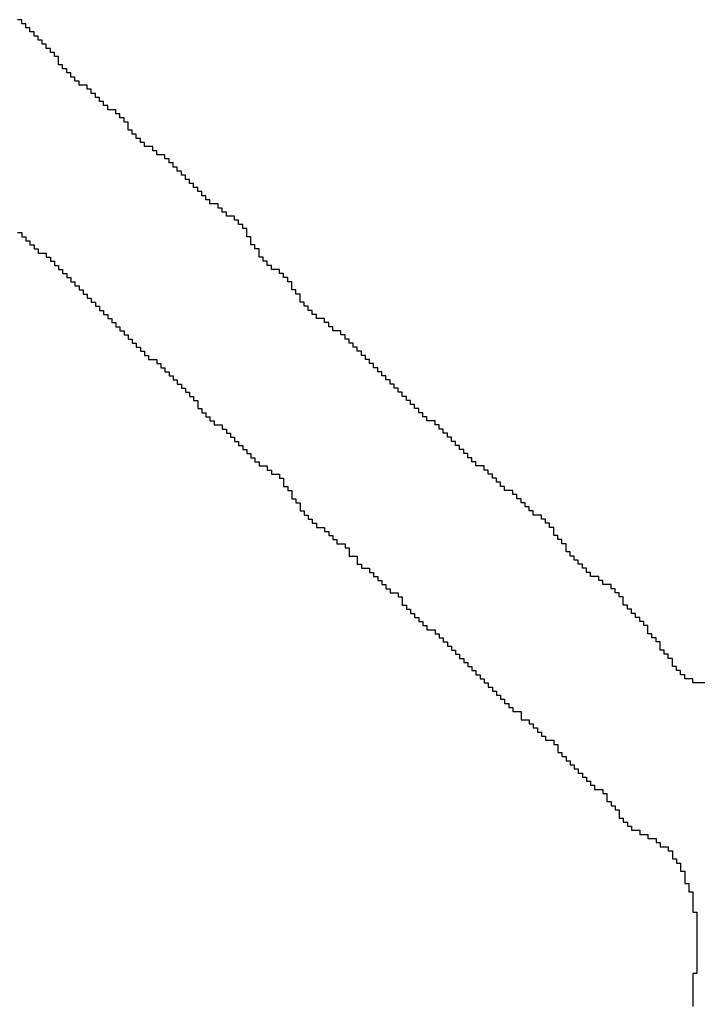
# Model space of a CAD drawing. Header units: millimetres. Extents: x 9.4 to 105.2, y 7.6 to 67.1.
# Tile 127 of 152: x 88.834 to 89.06, y 22.308 to 22.636. Entities that reach past the tile are written whole.
import ezdxf

# ---------------------------------------------------------------- set-up
doc = ezdxf.new("R2010")
doc.units = ezdxf.units.MM
doc.layers.add('BottomOverlay', color=54, linetype='Continuous')

msp = doc.modelspace()

# ---------------------------------------------------------------- linework, layer by layer
at = {"layer": 'BottomOverlay'}
for p, q in [((88.83447, 22.63638), (88.8331, 22.63638)), ((88.83447, 22.63501), (88.83447, 22.63638)), ((88.83584, 22.63501), (88.83447, 22.63501)), ((88.83584, 22.63365), (88.83584, 22.63501)), ((88.8372, 22.63365), (88.83584, 22.63365)), ((88.8372, 22.63228), (88.8372, 22.63365)), ((88.83857, 22.63228), (88.8372, 22.63228)), ((88.83857, 22.63091), (88.83857, 22.63228)), ((88.83994, 22.63091), (88.83857, 22.63091)), ((88.83994, 22.62955), (88.83994, 22.63091)), ((88.84131, 22.62955), (88.83994, 22.62955)), ((88.84131, 22.62818), (88.84131, 22.62955)), ((88.84267, 22.62818), (88.84131, 22.62818)), ((88.84267, 22.62681), (88.84267, 22.62818)), ((88.84404, 22.62681), (88.84267, 22.62681)), ((88.84404, 22.62545), (88.84404, 22.62681)), ((88.84541, 22.62545), (88.84404, 22.62545)), ((88.84541, 22.62408), (88.84541, 22.62545)), ((88.84677, 22.62408), (88.84541, 22.62408)), ((88.84677, 22.62271), (88.84677, 22.62408)), ((88.84677, 22.62135), (88.84677, 22.62271)), ((88.84814, 22.62135), (88.84677, 22.62135)), ((88.84814, 22.61998), (88.84814, 22.62135)), ((88.84951, 22.61998), (88.84814, 22.61998)), ((88.84951, 22.61861), (88.84951, 22.61998)), ((88.85087, 22.61861), (88.84951, 22.61861)), ((88.85087, 22.61724), (88.85087, 22.61861)), ((88.85224, 22.61724), (88.85087, 22.61724)), ((88.85224, 22.61588), (88.85224, 22.61724)), ((88.85361, 22.61588), (88.85224, 22.61588)), ((88.85361, 22.61451), (88.85361, 22.61588)), ((88.85634, 22.61451), (88.85361, 22.61451)), ((88.85634, 22.61314), (88.85634, 22.61451)), ((88.85771, 22.61314), (88.85634, 22.61314)), ((88.85771, 22.61178), (88.85771, 22.61314)), ((88.85908, 22.61178), (88.85771, 22.61178)), ((88.85908, 22.61041), (88.85908, 22.61178)), ((88.86044, 22.61041), (88.85908, 22.61041)), ((88.86044, 22.60904), (88.86044, 22.61041)), ((88.86181, 22.60904), (88.86044, 22.60904)), ((88.86181, 22.60768), (88.86181, 22.60904)), ((88.86318, 22.60768), (88.86181, 22.60768)), ((88.86318, 22.60631), (88.86318, 22.60768)), ((88.86591, 22.60631), (88.86318, 22.60631)), ((88.86591, 22.60494), (88.86591, 22.60631)), ((88.86728, 22.60494), (88.86591, 22.60494)), ((88.86728, 22.60357), (88.86728, 22.60494)), ((88.86865, 22.60357), (88.86728, 22.60357)), ((88.86865, 22.60221), (88.86865, 22.60357)), ((88.87001, 22.60221), (88.86865, 22.60221)), ((88.87001, 22.60084), (88.87001, 22.60221)), ((88.87001, 22.59947), (88.87001, 22.60084)), ((88.87138, 22.59947), (88.87001, 22.59947)), ((88.87138, 22.59811), (88.87138, 22.59947)), ((88.87275, 22.59811), (88.87138, 22.59811)), ((88.87275, 22.59674), (88.87275, 22.59811)), ((88.87411, 22.59674), (88.87275, 22.59674)), ((88.87411, 22.59537), (88.87411, 22.59674)), ((88.87548, 22.59537), (88.87411, 22.59537)), ((88.87548, 22.59401), (88.87548, 22.59537)), ((88.87821, 22.59401), (88.87548, 22.59401)), ((88.87821, 22.59264), (88.87821, 22.59401)), ((88.87958, 22.59264), (88.87821, 22.59264)), ((88.87958, 22.59127), (88.87958, 22.59264)), ((88.88232, 22.59127), (88.87958, 22.59127)), ((88.88232, 22.5899), (88.88232, 22.59127)), ((88.88368, 22.5899), (88.88232, 22.5899)), ((88.88368, 22.58854), (88.88368, 22.5899)), ((88.88505, 22.58854), (88.88368, 22.58854)), ((88.88505, 22.58717), (88.88505, 22.58854)), ((88.88642, 22.58717), (88.88505, 22.58717)), ((88.88642, 22.5858), (88.88642, 22.58717)), ((88.88779, 22.5858), (88.88642, 22.5858)), ((88.88779, 22.58444), (88.88779, 22.5858)), ((88.88915, 22.58444), (88.88779, 22.58444)), ((88.88915, 22.58307), (88.88915, 22.58444)), ((88.89052, 22.58307), (88.88915, 22.58307)), ((88.89052, 22.5817), (88.89052, 22.58307)), ((88.89188, 22.5817), (88.89052, 22.5817)), ((88.89188, 22.58034), (88.89188, 22.5817)), ((88.89325, 22.58034), (88.89188, 22.58034)), ((88.89325, 22.57897), (88.89325, 22.58034)), ((88.89462, 22.57897), (88.89325, 22.57897)), ((88.89462, 22.5776), (88.89462, 22.57897)), ((88.89599, 22.5776), (88.89462, 22.5776)), ((88.89599, 22.57623), (88.89599, 22.5776)), ((88.89735, 22.57623), (88.89599, 22.57623)), ((88.89735, 22.57487), (88.89735, 22.57623)), ((88.90009, 22.57487), (88.89735, 22.57487)), ((88.90009, 22.5735), (88.90009, 22.57487)), ((88.90145, 22.5735), (88.90009, 22.5735)), ((88.90145, 22.57213), (88.90145, 22.5735)), ((88.90282, 22.57213), (88.90145, 22.57213)), ((88.90282, 22.57077), (88.90282, 22.57213)), ((88.90555, 22.57077), (88.90282, 22.57077)), ((88.90555, 22.5694), (88.90555, 22.57077)), ((88.90692, 22.5694), (88.90555, 22.5694)), ((88.90692, 22.56803), (88.90692, 22.5694)), ((88.90829, 22.56803), (88.90692, 22.56803)), ((88.90829, 22.56667), (88.90829, 22.56803)), ((88.90966, 22.56667), (88.90829, 22.56667)), ((88.90966, 22.5653), (88.90966, 22.56667)), ((88.8331, 22.5653), (88.83447, 22.5653)), ((88.83447, 22.5653), (88.83447, 22.56393)), ((88.83447, 22.56393), (88.83584, 22.56393)), ((88.83584, 22.56393), (88.83584, 22.56256)), ((88.90966, 22.56393), (88.90966, 22.5653)), ((88.91102, 22.56393), (88.90966, 22.56393)), ((88.91102, 22.56256), (88.91102, 22.56393)), ((88.83584, 22.56256), (88.8372, 22.56256)), ((88.8372, 22.56256), (88.8372, 22.5612)), ((88.8372, 22.5612), (88.83857, 22.5612)), ((88.83857, 22.5612), (88.83857, 22.55983)), ((88.91102, 22.5612), (88.91102, 22.56256)), ((88.91239, 22.5612), (88.91102, 22.5612)), ((88.91239, 22.55983), (88.91239, 22.5612)), ((88.83857, 22.55983), (88.83994, 22.55983)), ((88.83994, 22.55983), (88.83994, 22.55846)), ((88.83994, 22.55846), (88.84267, 22.55846)), ((88.84267, 22.55846), (88.84267, 22.55709)), ((88.84267, 22.55709), (88.84404, 22.55709)), ((88.84404, 22.55709), (88.84404, 22.55573)), ((88.91376, 22.55983), (88.91239, 22.55983)), ((88.91376, 22.55846), (88.91376, 22.55983)), ((88.91376, 22.55709), (88.91376, 22.55846)), ((88.91512, 22.55709), (88.91376, 22.55709)), ((88.91512, 22.55573), (88.91512, 22.55709)), ((88.84404, 22.55573), (88.84541, 22.55573)), ((88.84541, 22.55573), (88.84541, 22.55436)), ((88.84541, 22.55436), (88.84677, 22.55436)), ((88.84677, 22.55436), (88.84677, 22.553)), ((88.91649, 22.55573), (88.91512, 22.55573)), ((88.91649, 22.55436), (88.91649, 22.55573)), ((88.91786, 22.55436), (88.91649, 22.55436)), ((88.91786, 22.553), (88.91786, 22.55436)), ((88.84677, 22.553), (88.84814, 22.553)), ((88.84814, 22.553), (88.84814, 22.55163)), ((88.84814, 22.55163), (88.84951, 22.55163)), ((88.84951, 22.55163), (88.84951, 22.55026)), ((88.84951, 22.55026), (88.85087, 22.55026)), ((88.85087, 22.55026), (88.85087, 22.54889)), ((88.92059, 22.553), (88.91786, 22.553)), ((88.92059, 22.55163), (88.92059, 22.553)), ((88.92196, 22.55163), (88.92059, 22.55163)), ((88.92196, 22.55026), (88.92196, 22.55163)), ((88.92333, 22.55026), (88.92196, 22.55026)), ((88.92333, 22.54889), (88.92333, 22.55026)), ((88.85087, 22.54889), (88.85224, 22.54889)), ((88.85224, 22.54889), (88.85224, 22.54753)), ((88.85224, 22.54753), (88.85361, 22.54753)), ((88.85361, 22.54753), (88.85361, 22.54616)), ((88.92469, 22.54889), (88.92333, 22.54889)), ((88.92469, 22.54753), (88.92469, 22.54889)), ((88.92469, 22.54616), (88.92469, 22.54753)), ((88.85361, 22.54616), (88.85498, 22.54616)), ((88.85498, 22.54616), (88.85498, 22.54479)), ((88.85498, 22.54479), (88.85634, 22.54479)), ((88.85634, 22.54479), (88.85634, 22.54342)), ((88.92606, 22.54616), (88.92469, 22.54616)), ((88.92606, 22.54479), (88.92606, 22.54616)), ((88.92743, 22.54479), (88.92606, 22.54479)), ((88.92743, 22.54342), (88.92743, 22.54479)), ((88.85634, 22.54342), (88.85771, 22.54342)), ((88.85771, 22.54342), (88.85771, 22.54206)), ((88.85771, 22.54206), (88.85908, 22.54206)), ((88.85908, 22.54206), (88.85908, 22.54069)), ((88.85908, 22.54069), (88.86044, 22.54069)), ((88.86044, 22.54069), (88.86044, 22.53933)), ((88.92743, 22.54206), (88.92743, 22.54342)), ((88.92879, 22.54206), (88.92743, 22.54206)), ((88.92879, 22.54069), (88.92879, 22.54206)), ((88.93016, 22.54069), (88.92879, 22.54069)), ((88.93016, 22.53933), (88.93016, 22.54069)), ((88.86044, 22.53933), (88.86181, 22.53933)), ((88.86181, 22.53933), (88.86181, 22.53796)), ((88.86181, 22.53796), (88.86318, 22.53796)), ((88.86318, 22.53796), (88.86318, 22.53659)), ((88.93153, 22.53933), (88.93016, 22.53933)), ((88.93153, 22.53796), (88.93153, 22.53933)), ((88.9329, 22.53796), (88.93153, 22.53796)), ((88.9329, 22.53659), (88.9329, 22.53796)), ((88.86318, 22.53659), (88.86454, 22.53659)), ((88.86454, 22.53659), (88.86454, 22.53522)), ((88.86454, 22.53522), (88.86591, 22.53522)), ((88.86591, 22.53522), (88.86591, 22.53386)), ((88.86591, 22.53386), (88.86728, 22.53386)), ((88.86728, 22.53386), (88.86728, 22.53249)), ((88.93563, 22.53659), (88.9329, 22.53659)), ((88.93563, 22.53522), (88.93563, 22.53659)), ((88.937, 22.53522), (88.93563, 22.53522)), ((88.937, 22.53386), (88.937, 22.53522)), ((88.93836, 22.53386), (88.937, 22.53386)), ((88.93836, 22.53249), (88.93836, 22.53386)), ((88.86728, 22.53249), (88.86865, 22.53249)), ((88.86865, 22.53249), (88.86865, 22.53112)), ((88.86865, 22.53112), (88.87001, 22.53112)), ((88.87001, 22.53112), (88.87001, 22.52975)), ((88.9411, 22.53249), (88.93836, 22.53249)), ((88.9411, 22.53112), (88.9411, 22.53249)), ((88.94246, 22.53112), (88.9411, 22.53112)), ((88.94246, 22.52975), (88.94246, 22.53112)), ((88.87001, 22.52975), (88.87138, 22.52975)), ((88.87138, 22.52975), (88.87138, 22.52839)), ((88.87138, 22.52839), (88.87275, 22.52839)), ((88.87275, 22.52839), (88.87275, 22.52702)), ((88.94383, 22.52975), (88.94246, 22.52975)), ((88.94383, 22.52839), (88.94383, 22.52975)), ((88.9452, 22.52839), (88.94383, 22.52839)), ((88.9452, 22.52702), (88.9452, 22.52839)), ((88.87275, 22.52702), (88.87411, 22.52702)), ((88.87411, 22.52702), (88.87411, 22.52565)), ((88.87411, 22.52565), (88.87548, 22.52565)), ((88.87548, 22.52565), (88.87548, 22.52429)), ((88.87548, 22.52429), (88.87685, 22.52429)), ((88.87685, 22.52429), (88.87685, 22.52292)), ((88.94657, 22.52702), (88.9452, 22.52702)), ((88.94657, 22.52565), (88.94657, 22.52702)), ((88.94793, 22.52565), (88.94657, 22.52565)), ((88.94793, 22.52429), (88.94793, 22.52565)), ((88.9493, 22.52429), (88.94793, 22.52429)), ((88.9493, 22.52292), (88.9493, 22.52429)), ((88.87685, 22.52292), (88.87958, 22.52292)), ((88.87958, 22.52292), (88.87958, 22.52155)), ((88.87958, 22.52155), (88.88095, 22.52155)), ((88.88095, 22.52155), (88.88095, 22.52019)), ((88.95067, 22.52292), (88.9493, 22.52292)), ((88.95067, 22.52155), (88.95067, 22.52292)), ((88.95203, 22.52155), (88.95067, 22.52155)), ((88.95203, 22.52019), (88.95203, 22.52155)), ((88.88095, 22.52019), (88.88232, 22.52019)), ((88.88232, 22.52019), (88.88232, 22.51882)), ((88.88232, 22.51882), (88.88368, 22.51882)), ((88.88368, 22.51882), (88.88368, 22.51745)), ((88.88368, 22.51745), (88.88505, 22.51745)), ((88.88505, 22.51745), (88.88505, 22.51609)), ((88.9534, 22.52019), (88.95203, 22.52019)), ((88.9534, 22.51882), (88.9534, 22.52019)), ((88.95477, 22.51882), (88.9534, 22.51882)), ((88.95477, 22.51745), (88.95477, 22.51882)), ((88.95613, 22.51745), (88.95477, 22.51745)), ((88.95613, 22.51609), (88.95613, 22.51745)), ((88.88505, 22.51609), (88.88642, 22.51609)), ((88.88642, 22.51609), (88.88642, 22.51472)), ((88.88642, 22.51472), (88.88779, 22.51472)), ((88.88779, 22.51472), (88.88779, 22.51335)), ((88.9575, 22.51609), (88.95613, 22.51609)), ((88.9575, 22.51472), (88.9575, 22.51609)), ((88.95887, 22.51472), (88.9575, 22.51472)), ((88.95887, 22.51335), (88.95887, 22.51472)), ((88.88779, 22.51335), (88.88915, 22.51335)), ((88.88915, 22.51335), (88.88915, 22.51198)), ((88.88915, 22.51198), (88.89052, 22.51198)), ((88.89052, 22.51198), (88.89052, 22.51062)), ((88.96024, 22.51335), (88.95887, 22.51335)), ((88.96024, 22.51198), (88.96024, 22.51335)), ((88.9616, 22.51198), (88.96024, 22.51198)), ((88.9616, 22.51062), (88.9616, 22.51198)), ((88.89052, 22.51062), (88.89188, 22.51062)), ((88.89188, 22.51062), (88.89188, 22.50925)), ((88.89188, 22.50925), (88.89325, 22.50925)), ((88.89325, 22.50925), (88.89325, 22.50788)), ((88.89325, 22.50788), (88.89325, 22.50652)), ((88.96297, 22.51062), (88.9616, 22.51062)), ((88.96297, 22.50925), (88.96297, 22.51062)), ((88.96434, 22.50925), (88.96297, 22.50925)), ((88.96434, 22.50788), (88.96434, 22.50925)), ((88.9657, 22.50788), (88.96434, 22.50788)), ((88.9657, 22.50652), (88.9657, 22.50788)), ((88.89325, 22.50652), (88.89462, 22.50652)), ((88.89462, 22.50652), (88.89462, 22.50515)), ((88.89462, 22.50515), (88.89599, 22.50515)), ((88.89599, 22.50515), (88.89599, 22.50378)), ((88.96707, 22.50652), (88.9657, 22.50652)), ((88.96707, 22.50515), (88.96707, 22.50652)), ((88.96844, 22.50515), (88.96707, 22.50515)), ((88.96844, 22.50378), (88.96844, 22.50515)), ((88.89599, 22.50378), (88.89735, 22.50378)), ((88.89735, 22.50378), (88.89735, 22.50242)), ((88.89735, 22.50242), (88.89872, 22.50242)), ((88.89872, 22.50242), (88.89872, 22.50105)), ((88.89872, 22.50105), (88.90145, 22.50105)), ((88.90145, 22.50105), (88.90145, 22.49968)), ((88.9698, 22.50378), (88.96844, 22.50378)), ((88.9698, 22.50242), (88.9698, 22.50378)), ((88.97254, 22.50242), (88.9698, 22.50242)), ((88.97254, 22.50105), (88.97254, 22.50242)), ((88.97391, 22.50105), (88.97254, 22.50105)), ((88.97391, 22.49968), (88.97391, 22.50105)), ((88.90145, 22.49968), (88.90282, 22.49968)), ((88.90282, 22.49968), (88.90282, 22.49831)), ((88.90282, 22.49831), (88.90419, 22.49831)), ((88.90419, 22.49831), (88.90419, 22.49695)), ((88.97527, 22.49968), (88.97391, 22.49968)), ((88.97527, 22.49831), (88.97527, 22.49968)), ((88.97664, 22.49831), (88.97527, 22.49831)), ((88.97664, 22.49695), (88.97664, 22.49831)), ((88.90419, 22.49695), (88.90555, 22.49695)), ((88.90555, 22.49695), (88.90555, 22.49558)), ((88.90555, 22.49558), (88.90692, 22.49558)), ((88.90692, 22.49558), (88.90692, 22.49421)), ((88.97801, 22.49695), (88.97664, 22.49695)), ((88.97801, 22.49558), (88.97801, 22.49695)), ((88.97937, 22.49558), (88.97801, 22.49558)), ((88.97937, 22.49421), (88.97937, 22.49558)), ((88.90692, 22.49421), (88.90829, 22.49421)), ((88.90829, 22.49421), (88.90829, 22.49285)), ((88.90829, 22.49285), (88.90966, 22.49285)), ((88.90966, 22.49285), (88.90966, 22.49148)), ((88.90966, 22.49148), (88.91102, 22.49148)), ((88.91102, 22.49148), (88.91102, 22.49011)), ((88.98074, 22.49421), (88.97937, 22.49421)), ((88.98074, 22.49285), (88.98074, 22.49421)), ((88.98211, 22.49285), (88.98074, 22.49285)), ((88.98211, 22.49148), (88.98211, 22.49285)), ((88.98347, 22.49148), (88.98211, 22.49148)), ((88.98347, 22.49011), (88.98347, 22.49148)), ((88.91102, 22.49011), (88.91239, 22.49011)), ((88.91239, 22.49011), (88.91239, 22.48875)), ((88.91239, 22.48875), (88.91376, 22.48875)), ((88.91376, 22.48875), (88.91376, 22.48738)), ((88.98484, 22.49011), (88.98347, 22.49011)), ((88.98484, 22.48875), (88.98484, 22.49011)), ((88.98621, 22.48875), (88.98484, 22.48875)), ((88.98621, 22.48738), (88.98621, 22.48875)), ((88.91376, 22.48738), (88.91649, 22.48738)), ((88.91649, 22.48738), (88.91649, 22.48601)), ((88.91649, 22.48601), (88.91786, 22.48601)), ((88.91786, 22.48601), (88.91786, 22.48464)), ((88.91786, 22.48464), (88.92059, 22.48464)), ((88.92059, 22.48464), (88.92059, 22.48328)), ((88.98894, 22.48738), (88.98621, 22.48738)), ((88.98894, 22.48601), (88.98894, 22.48738)), ((88.99031, 22.48601), (88.98894, 22.48601)), ((88.99031, 22.48464), (88.99031, 22.48601)), ((88.99168, 22.48464), (88.99031, 22.48464)), ((88.99168, 22.48328), (88.99168, 22.48464)), ((88.92059, 22.48328), (88.92196, 22.48328)), ((88.92196, 22.48328), (88.92196, 22.48191)), ((88.92196, 22.48191), (88.92196, 22.48054)), ((88.99305, 22.48328), (88.99168, 22.48328)), ((88.99305, 22.48191), (88.99305, 22.48328)), ((88.99441, 22.48191), (88.99305, 22.48191)), ((88.99441, 22.48054), (88.99441, 22.48191)), ((88.92196, 22.48054), (88.92333, 22.48054)), ((88.92333, 22.48054), (88.92333, 22.47918)), ((88.92333, 22.47918), (88.92469, 22.47918)), ((88.92469, 22.47918), (88.92469, 22.47781)), ((88.99578, 22.48054), (88.99441, 22.48054)), ((88.99578, 22.47918), (88.99578, 22.48054)), ((88.99851, 22.47918), (88.99578, 22.47918)), ((88.99851, 22.47781), (88.99851, 22.47918)), ((88.92469, 22.47781), (88.92469, 22.47644)), ((88.92469, 22.47644), (88.92606, 22.47644)), ((88.92606, 22.47644), (88.92606, 22.47508)), ((88.92606, 22.47508), (88.92743, 22.47508)), ((88.92743, 22.47508), (88.92743, 22.47371)), ((88.99988, 22.47781), (88.99851, 22.47781)), ((88.99988, 22.47644), (88.99988, 22.47781)), ((89.00125, 22.47644), (88.99988, 22.47644)), ((89.00125, 22.47508), (89.00125, 22.47644)), ((89.00261, 22.47508), (89.00125, 22.47508)), ((89.00261, 22.47371), (89.00261, 22.47508)), ((88.92743, 22.47371), (88.92743, 22.47234)), ((88.92743, 22.47234), (88.92879, 22.47234)), ((88.92879, 22.47234), (88.92879, 22.47097)), ((89.00398, 22.47371), (89.00261, 22.47371)), ((89.00398, 22.47234), (89.00398, 22.47371)), ((89.00535, 22.47234), (89.00398, 22.47234)), ((89.00535, 22.47097), (89.00535, 22.47234)), ((88.92879, 22.47097), (88.93016, 22.47097)), ((88.93016, 22.47097), (88.93016, 22.46961)), ((88.93016, 22.46961), (88.93153, 22.46961)), ((88.93153, 22.46961), (88.93153, 22.46824)), ((88.93153, 22.46824), (88.9329, 22.46824)), ((88.9329, 22.46824), (88.9329, 22.46687)), ((89.00808, 22.47097), (89.00535, 22.47097)), ((89.00808, 22.46961), (89.00808, 22.47097)), ((89.00945, 22.46961), (89.00808, 22.46961)), ((89.00945, 22.46824), (89.00945, 22.46961)), ((89.01082, 22.46824), (89.00945, 22.46824)), ((89.01082, 22.46687), (89.01082, 22.46824)), ((88.9329, 22.46687), (88.93563, 22.46687)), ((88.93563, 22.46687), (88.93563, 22.4655)), ((88.93563, 22.4655), (88.937, 22.4655)), ((88.937, 22.4655), (88.937, 22.46414)), ((89.01218, 22.46687), (89.01082, 22.46687)), ((89.01218, 22.4655), (89.01218, 22.46687)), ((89.01218, 22.46414), (89.01218, 22.4655)), ((88.937, 22.46414), (88.93836, 22.46414)), ((88.93836, 22.46414), (88.93836, 22.46277)), ((88.93836, 22.46277), (88.93973, 22.46277)), ((88.93973, 22.46277), (88.93973, 22.46141)), ((88.93973, 22.46141), (88.94246, 22.46141)), ((88.94246, 22.46141), (88.94246, 22.46004)), ((89.01355, 22.46414), (89.01218, 22.46414)), ((89.01355, 22.46277), (89.01355, 22.46414)), ((89.01492, 22.46277), (89.01355, 22.46277)), ((89.01492, 22.46141), (89.01492, 22.46277)), ((89.01628, 22.46141), (89.01492, 22.46141)), ((89.01628, 22.46004), (89.01628, 22.46141)), ((88.94246, 22.46004), (88.94383, 22.46004)), ((88.94383, 22.46004), (88.94383, 22.45867)), ((88.94383, 22.45867), (88.94383, 22.4573)), ((89.01628, 22.45867), (89.01628, 22.46004)), ((89.01765, 22.45867), (89.01628, 22.45867)), ((89.01765, 22.4573), (89.01765, 22.45867)), ((88.94383, 22.4573), (88.94657, 22.4573)), ((88.94657, 22.4573), (88.94657, 22.45594)), ((88.94657, 22.45594), (88.94657, 22.45457)), ((89.01902, 22.4573), (89.01765, 22.4573)), ((89.01902, 22.45594), (89.01902, 22.4573)), ((89.02038, 22.45594), (89.01902, 22.45594)), ((89.02038, 22.45457), (89.02038, 22.45594)), ((88.94657, 22.45457), (88.94793, 22.45457)), ((88.94793, 22.45457), (88.94793, 22.4532)), ((88.94793, 22.4532), (88.95067, 22.4532)), ((88.95067, 22.4532), (88.95067, 22.45183)), ((88.95067, 22.45183), (88.95203, 22.45183)), ((88.95203, 22.45183), (88.95203, 22.45047)), ((89.02175, 22.45457), (89.02038, 22.45457)), ((89.02175, 22.4532), (89.02175, 22.45457)), ((89.02312, 22.4532), (89.02175, 22.4532)), ((89.02312, 22.45183), (89.02312, 22.4532)), ((89.02449, 22.45183), (89.02312, 22.45183)), ((89.02449, 22.45047), (89.02449, 22.45183)), ((88.95203, 22.45047), (88.9534, 22.45047)), ((88.9534, 22.45047), (88.9534, 22.4491)), ((88.9534, 22.4491), (88.95477, 22.4491)), ((88.95477, 22.4491), (88.95477, 22.44774)), ((89.02722, 22.45047), (89.02449, 22.45047)), ((89.02722, 22.4491), (89.02722, 22.45047)), ((89.02859, 22.4491), (89.02722, 22.4491)), ((89.02859, 22.44774), (89.02859, 22.4491)), ((88.95477, 22.44774), (88.95613, 22.44774)), ((88.95613, 22.44774), (88.95613, 22.44637)), ((88.95613, 22.44637), (88.9575, 22.44637)), ((88.9575, 22.44637), (88.9575, 22.445)), ((88.9575, 22.445), (88.96024, 22.445)), ((88.96024, 22.445), (88.96024, 22.44363)), ((89.03132, 22.44774), (89.02859, 22.44774)), ((89.03132, 22.44637), (89.03132, 22.44774)), ((89.03269, 22.44637), (89.03132, 22.44637)), ((89.03269, 22.445), (89.03269, 22.44637)), ((89.03405, 22.445), (89.03269, 22.445)), ((89.03405, 22.44363), (89.03405, 22.445)), ((88.96024, 22.44363), (88.9616, 22.44363)), ((88.9616, 22.44363), (88.9616, 22.44227)), ((88.9616, 22.44227), (88.9616, 22.4409)), ((89.03542, 22.44363), (89.03405, 22.44363)), ((89.03542, 22.44227), (89.03542, 22.44363)), ((89.03542, 22.4409), (89.03542, 22.44227)), ((88.9616, 22.4409), (88.96297, 22.4409)), ((88.96297, 22.4409), (88.96297, 22.43953)), ((88.96297, 22.43953), (88.96434, 22.43953)), ((88.96434, 22.43953), (88.96434, 22.43816)), ((89.03679, 22.4409), (89.03542, 22.4409)), ((89.03679, 22.43953), (89.03679, 22.4409)), ((89.03816, 22.43953), (89.03679, 22.43953)), ((89.03816, 22.43816), (89.03816, 22.43953)), ((88.96434, 22.43816), (88.9657, 22.43816)), ((88.9657, 22.43816), (88.9657, 22.4368)), ((88.9657, 22.4368), (88.96707, 22.4368)), ((88.96707, 22.4368), (88.96707, 22.43543)), ((88.96707, 22.43543), (88.96844, 22.43543)), ((88.96844, 22.43543), (88.96844, 22.43406)), ((89.03952, 22.43816), (89.03816, 22.43816)), ((89.03952, 22.4368), (89.03952, 22.43816)), ((89.04089, 22.4368), (89.03952, 22.4368)), ((89.04089, 22.43543), (89.04089, 22.4368)), ((89.04226, 22.43543), (89.04089, 22.43543)), ((89.04226, 22.43406), (89.04226, 22.43543)), ((88.96844, 22.43406), (88.9698, 22.43406)), ((88.9698, 22.43406), (88.9698, 22.4327)), ((88.9698, 22.4327), (88.97254, 22.4327)), ((88.97254, 22.4327), (88.97254, 22.43133)), ((89.04362, 22.43406), (89.04226, 22.43406)), ((89.04362, 22.4327), (89.04362, 22.43406)), ((89.04362, 22.43133), (89.04362, 22.4327)), ((88.97254, 22.43133), (88.97391, 22.43133)), ((88.97391, 22.43133), (88.97391, 22.42996)), ((88.97391, 22.42996), (88.97527, 22.42996)), ((88.97527, 22.42996), (88.97527, 22.4286)), ((88.97527, 22.4286), (88.97664, 22.4286)), ((88.97664, 22.4286), (88.97664, 22.42723)), ((89.04499, 22.43133), (89.04362, 22.43133)), ((89.04499, 22.42996), (89.04499, 22.43133)), ((89.04636, 22.42996), (89.04499, 22.42996)), ((89.04636, 22.4286), (89.04636, 22.42996)), ((89.04772, 22.4286), (89.04636, 22.4286)), ((89.04772, 22.42723), (89.04772, 22.4286)), ((88.97664, 22.42723), (88.97801, 22.42723)), ((88.97801, 22.42723), (88.97801, 22.42586)), ((88.97801, 22.42586), (88.97937, 22.42586)), ((88.97937, 22.42586), (88.97937, 22.4245)), ((89.04772, 22.42586), (89.04772, 22.42723)), ((89.04909, 22.42586), (89.04772, 22.42586)), ((89.04909, 22.4245), (89.04909, 22.42586)), ((88.97937, 22.4245), (88.98074, 22.4245)), ((88.98074, 22.4245), (88.98074, 22.42313)), ((88.98074, 22.42313), (88.98211, 22.42313)), ((88.98211, 22.42313), (88.98211, 22.42176)), ((89.05046, 22.4245), (89.04909, 22.4245)), ((89.05046, 22.42313), (89.05046, 22.4245)), ((89.05183, 22.42313), (89.05046, 22.42313)), ((89.05183, 22.42176), (89.05183, 22.42313)), ((88.98211, 22.42176), (88.98347, 22.42176)), ((88.98347, 22.42176), (88.98347, 22.42039)), ((88.98347, 22.42039), (88.98484, 22.42039)), ((88.98484, 22.42039), (88.98484, 22.41903)), ((88.98484, 22.41903), (88.98621, 22.41903)), ((88.98621, 22.41903), (88.98621, 22.41766)), ((89.05183, 22.42039), (89.05183, 22.42176)), ((89.05319, 22.42039), (89.05183, 22.42039)), ((89.05319, 22.41903), (89.05319, 22.42039)), ((89.05456, 22.41903), (89.05319, 22.41903)), ((89.05456, 22.41766), (89.05456, 22.41903)), ((88.98621, 22.41766), (88.98758, 22.41766)), ((88.98758, 22.41766), (88.98758, 22.41629)), ((88.98758, 22.41629), (88.98894, 22.41629)), ((88.98894, 22.41629), (88.98894, 22.41493)), ((89.05593, 22.41766), (89.05456, 22.41766)), ((89.05593, 22.41629), (89.05593, 22.41766)), ((89.05866, 22.41629), (89.05593, 22.41629)), ((89.05866, 22.41493), (89.05866, 22.41629)), ((88.98894, 22.41493), (88.99031, 22.41493)), ((88.99031, 22.41493), (88.99031, 22.41356)), ((88.99031, 22.41356), (88.99168, 22.41356)), ((88.99168, 22.41356), (88.99168, 22.41219)), ((88.99168, 22.41219), (88.99305, 22.41219)), ((88.99305, 22.41219), (88.99305, 22.41083)), ((89.0655, 22.41493), (89.05866, 22.41493)), ((88.99305, 22.41083), (88.99441, 22.41083)), ((88.99441, 22.41083), (88.99441, 22.40946)), ((88.99441, 22.40946), (88.99578, 22.40946)), ((88.99578, 22.40946), (88.99578, 22.40809)), ((88.99578, 22.40809), (88.99714, 22.40809)), ((88.99714, 22.40809), (88.99714, 22.40672)), ((88.99714, 22.40672), (88.99851, 22.40672)), ((88.99851, 22.40672), (88.99851, 22.40536)), ((88.99851, 22.40536), (89.00125, 22.40536)), ((89.00125, 22.40536), (89.00125, 22.40399)), ((89.00125, 22.40399), (89.00125, 22.40262)), ((89.00125, 22.40262), (89.00398, 22.40262)), ((89.00398, 22.40262), (89.00398, 22.40126)), ((89.00398, 22.40126), (89.00535, 22.40126)), ((89.00535, 22.40126), (89.00535, 22.39989)), ((89.00535, 22.39989), (89.00671, 22.39989)), ((89.00671, 22.39989), (89.00671, 22.39852)), ((89.00671, 22.39852), (89.00808, 22.39852)), ((89.00808, 22.39852), (89.00808, 22.39716)), ((89.00808, 22.39716), (89.00945, 22.39716)), ((89.00945, 22.39716), (89.00945, 22.39579)), ((89.00945, 22.39579), (89.01218, 22.39579)), ((89.01218, 22.39579), (89.01218, 22.39442)), ((89.01218, 22.39442), (89.01355, 22.39442)), ((89.01355, 22.39442), (89.01355, 22.39305)), ((89.01355, 22.39305), (89.01355, 22.39169)), ((89.01355, 22.39169), (89.01492, 22.39169)), ((89.01492, 22.39169), (89.01492, 22.39032)), ((89.01492, 22.39032), (89.01628, 22.39032)), ((89.01628, 22.39032), (89.01628, 22.38895)), ((89.01628, 22.38895), (89.01765, 22.38895)), ((89.01765, 22.38895), (89.01765, 22.38759)), ((89.01765, 22.38759), (89.01902, 22.38759)), ((89.01902, 22.38759), (89.01902, 22.38622)), ((89.01902, 22.38622), (89.02038, 22.38622)), ((89.02038, 22.38622), (89.02038, 22.38485)), ((89.02038, 22.38485), (89.02175, 22.38485)), ((89.02175, 22.38485), (89.02175, 22.38349)), ((89.02175, 22.38349), (89.02312, 22.38349)), ((89.02312, 22.38349), (89.02312, 22.38212)), ((89.02312, 22.38212), (89.02449, 22.38212)), ((89.02449, 22.38212), (89.02449, 22.38075)), ((89.02449, 22.38075), (89.02585, 22.38075)), ((89.02585, 22.38075), (89.02585, 22.37938)), ((89.02585, 22.37938), (89.02859, 22.37938)), ((89.02859, 22.37938), (89.02859, 22.37802)), ((89.02859, 22.37802), (89.02995, 22.37802)), ((89.02995, 22.37802), (89.02995, 22.37665)), ((89.02995, 22.37665), (89.02995, 22.37528)), ((89.02995, 22.37528), (89.03132, 22.37528)), ((89.03132, 22.37528), (89.03132, 22.37392)), ((89.03132, 22.37392), (89.03269, 22.37392)), ((89.03269, 22.37392), (89.03269, 22.37255)), ((89.03269, 22.37255), (89.03405, 22.37255)), ((89.03405, 22.37255), (89.03405, 22.37118)), ((89.03405, 22.37118), (89.03405, 22.36982)), ((89.03405, 22.36982), (89.03542, 22.36982)), ((89.03542, 22.36982), (89.03542, 22.36845)), ((89.03542, 22.36845), (89.03679, 22.36845)), ((89.03679, 22.36845), (89.03679, 22.36708)), ((89.03679, 22.36708), (89.03816, 22.36708)), ((89.03816, 22.36708), (89.03816, 22.36571)), ((89.03816, 22.36571), (89.04089, 22.36571)), ((89.04089, 22.36571), (89.04089, 22.36435)), ((89.04089, 22.36435), (89.04362, 22.36435)), ((89.04362, 22.36435), (89.04362, 22.36298)), ((89.04362, 22.36298), (89.04636, 22.36298)), ((89.04636, 22.36298), (89.04636, 22.36161)), ((89.04636, 22.36161), (89.04772, 22.36161)), ((89.04772, 22.36161), (89.04772, 22.36024)), ((89.04772, 22.36024), (89.05046, 22.36024)), ((89.05046, 22.36024), (89.05046, 22.35888)), ((89.05046, 22.35888), (89.05183, 22.35888)), ((89.05183, 22.35888), (89.05183, 22.35751)), ((89.05183, 22.35751), (89.05183, 22.35615)), ((89.05183, 22.35615), (89.05319, 22.35615)), ((89.05319, 22.35615), (89.05319, 22.35478)), ((89.05319, 22.35478), (89.05456, 22.35478)), ((89.05456, 22.35478), (89.05456, 22.35341)), ((89.05456, 22.35341), (89.05456, 22.35204)), ((89.05456, 22.35204), (89.05593, 22.35204)), ((89.05593, 22.35204), (89.05593, 22.35068)), ((89.05593, 22.35068), (89.05593, 22.34931)), ((89.05593, 22.34931), (89.05593, 22.34794)), ((89.05593, 22.34794), (89.05729, 22.34794)), ((89.05729, 22.34794), (89.05729, 22.34657)), ((89.05729, 22.34657), (89.05729, 22.34521)), ((89.05729, 22.34521), (89.05866, 22.34521)), ((89.05866, 22.34521), (89.05866, 22.34384)), ((89.05866, 22.34384), (89.05866, 22.34248)), ((89.05866, 22.34248), (89.05866, 22.34111)), ((89.05866, 22.34111), (89.05866, 22.33974)), ((89.05866, 22.33974), (89.05866, 22.33837)), ((89.05866, 22.33837), (89.06003, 22.33837)), ((89.06003, 22.33837), (89.06003, 22.33701)), ((89.06003, 22.33701), (89.06003, 22.33564)), ((89.06003, 22.33564), (89.06003, 22.33427)), ((89.06003, 22.33427), (89.06003, 22.3329)), ((89.06003, 22.3329), (89.06003, 22.33154)), ((89.06003, 22.33154), (89.06003, 22.33017)), ((89.06003, 22.33017), (89.06003, 22.3288)), ((89.06003, 22.3288), (89.06003, 22.32744)), ((89.06003, 22.32744), (89.06003, 22.32607)), ((89.06003, 22.32607), (89.06003, 22.3247)), ((89.06003, 22.3247), (89.06003, 22.32334)), ((89.06003, 22.32334), (89.06003, 22.32197)), ((89.06003, 22.32197), (89.06003, 22.3206)), ((89.06003, 22.3206), (89.06003, 22.31924)), ((89.06003, 22.31787), (89.05866, 22.31787)), ((89.05866, 22.31787), (89.05866, 22.3165)), ((89.06003, 22.31924), (89.06003, 22.31787)), ((89.05866, 22.3165), (89.05866, 22.31513)), ((89.05866, 22.31513), (89.05866, 22.31377)), ((89.05866, 22.31377), (89.05866, 22.3124)), ((89.05866, 22.3124), (89.05866, 22.31103)), ((89.05866, 22.31103), (89.05866, 22.30967)), ((89.05866, 22.30967), (89.05866, 22.3083)), ((89.05866, 22.3083), (89.05866, 22.30693))]:
    msp.add_line(p, q, dxfattribs=at)

doc.saveas('drawing.dxf')
